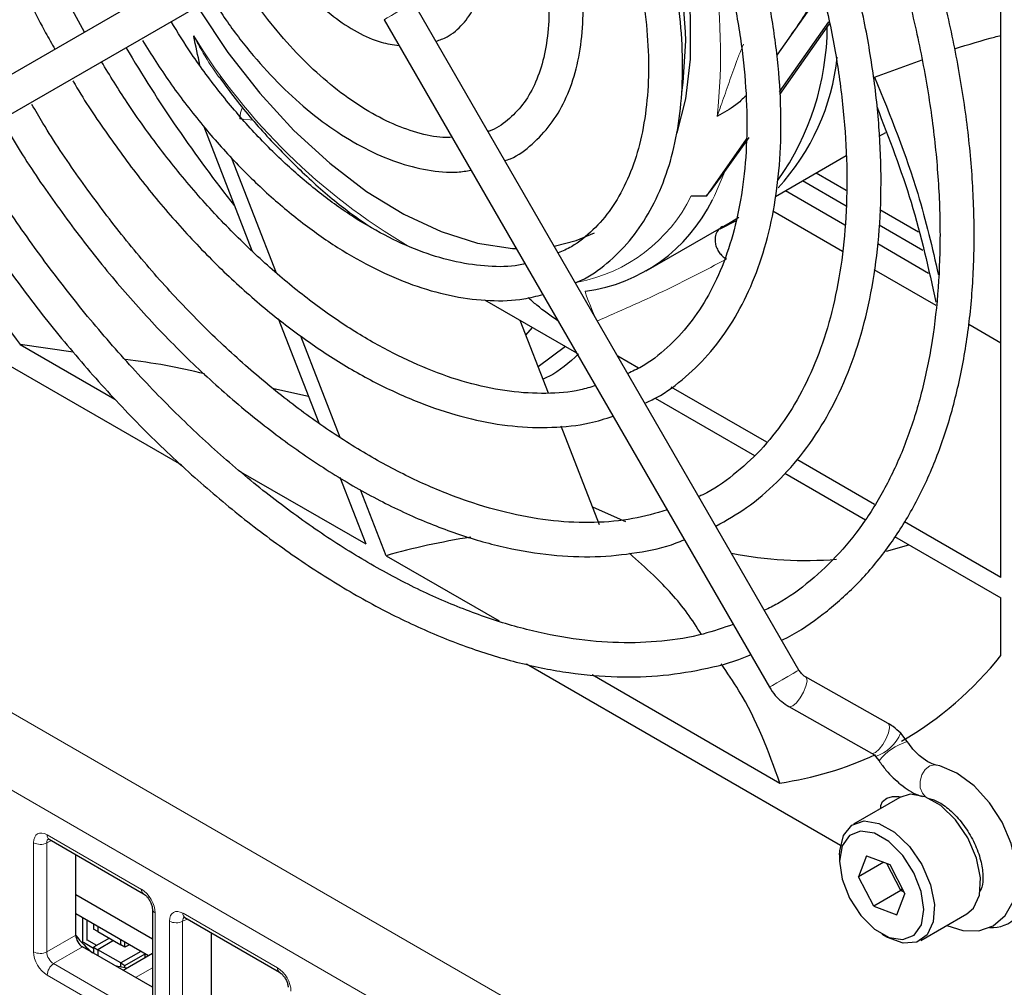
# Paper-space layout 'Blatt2' of a CAD drawing. Header units: millimetres. Extents: x 5 to 418, y 2 to 292.
# Tile 44 of 63: x 109 to 121, y 189 to 202. Entities that reach past the tile are written whole.
import ezdxf

# ---------------------------------------------------------------- set-up
doc = ezdxf.new("R2010")
doc.units = ezdxf.units.MM

psp = doc.layouts.new('Blatt2')

# ---------------------------------------------------------------- linework, layer by layer
at = {"color": 7, "linetype": 'Continuous', "lineweight": 18}
for p, q in [((87.581, 204.8), (130.346, 180.112)), ((129.912, 179.351), (87.147, 204.039)), ((111.667, 200.426), (111.486, 200.442)), ((108.98, 191.124), (110.209, 190.415)), ((108.803, 189.603), (108.803, 191.022)), ((109.038, 191.049), (108.975, 191.02)), ((108.975, 191.02), (108.975, 189.601)), ((110.385, 190.109), (110.385, 188.69)), ((110.748, 190.104), (111.977, 189.394)), ((110.571, 188.583), (110.571, 190.002)), ((110.805, 190.028), (110.743, 189.999)), ((110.743, 189.999), (110.743, 188.58)), ((108.975, 189.601), (109.352, 189.818)), ((109.441, 189.665), (109.064, 189.448)), ((109.064, 189.448), (110.292, 188.738)), ((110.209, 188.588), (108.98, 189.298)), ((110.131, 189.267), (110.349, 189.393))]:
    psp.add_line(p, q, dxfattribs=at)
at = {"color": 7, "linetype": 'Continuous', "lineweight": 25}
for p, q in [((121.394, 194.474), (121.394, 204.881)), ((111.859, 202.954), (106.843, 200.058)), ((107.065, 199.673), (112.081, 202.569)), ((119.07, 202.116), (118.477, 201.273)), ((118.765, 193.269), (113.75, 201.956)), ((113.365, 201.734), (118.38, 193.047)), ((118.513, 200.793), (119.156, 201.708)), ((118.515, 200.76), (119.162, 201.679)), ((119.75, 200.986), (120.369, 201.211)), ((111.017, 200.346), (111.644, 198.731)), ((117.802, 199.758), (118.115, 200.2)), ((119.811, 200.216), (119.898, 200.266)), ((117.564, 199.442), (118.083, 200.181)), ((111.964, 198.437), (111.385, 199.928)), ((118.459, 199.435), (119.381, 199.968)), ((118.989, 199.741), (119.381, 199.515)), ((118.812, 199.639), (119.38, 199.312)), ((117.364, 199.44), (117.564, 199.442)), ((118.591, 199.512), (119.363, 199.066)), ((117.871, 199.096), (117.982, 199.165)), ((119.332, 198.717), (118.426, 199.24)), ((119.818, 199.263), (120.32, 198.973)), ((116.775, 198.464), (117.871, 199.096)), ((117.947, 199.114), (117.735, 199.009)), ((119.81, 199.064), (120.379, 198.735)), ((119.791, 198.819), (120.453, 198.437)), ((120.552, 198.013), (119.746, 198.478)), ((110.732, 195.936), (106.599, 198.322)), ((114.674, 198.088), (115.868, 197.399)), ((111.987, 197.846), (112.515, 196.487)), ((115.504, 196.874), (115.137, 197.821)), ((121.394, 197.526), (120.975, 197.768)), ((115.211, 197.63), (115.296, 197.729)), ((108.627, 197.508), (109.859, 196.797)), ((109.317, 197.408), (108.627, 197.508)), ((112.795, 196.296), (112.283, 197.613)), ((115.725, 197.482), (115.371, 197.218)), ((116.676, 197.198), (116.408, 197.353)), ((112.381, 196.831), (111.929, 196.929)), ((118.345, 196.234), (117.102, 196.952)), ((116.893, 196.807), (118.185, 196.061)), ((116.17, 195.159), (115.672, 196.443)), ((119.75, 195.423), (118.736, 196.009)), ((111.497, 195.851), (113.126, 194.911)), ((118.581, 195.833), (119.632, 195.226)), ((112.79, 195.778), (113.126, 194.911)), ((113.391, 194.758), (113.059, 195.615)), ((121.394, 194.474), (120.137, 195.2)), ((120.01, 195.007), (121.394, 194.209)), ((119.903, 194.816), (120.196, 194.9)), ((113.391, 194.758), (114.863, 193.908)), ((121.394, 193.461), (121.394, 194.209)), ((119.304, 190.987), (115.219, 193.345)), ((116.073, 193.21), (118.517, 191.799)), ((119.927, 192.575), (118.852, 193.181)), ((118.634, 192.793), (119.709, 192.188)), ((120.174, 192.339), (120.089, 192.447)), ((119.762, 192.146), (119.808, 192.087)), ((120.077, 191.612), (119.476, 191.265)), ((109.006, 191.067), (110.235, 190.358)), ((109.352, 189.818), (109.352, 190.867)), ((119.294, 190.865), (119.294, 190.783)), ((119.645, 190.851), (119.541, 190.579)), ((119.645, 190.851), (119.947, 190.739)), ((119.868, 190.768), (119.541, 190.579)), ((120.092, 190.399), (119.91, 190.753)), ((119.947, 190.739), (120.144, 190.355)), ((119.738, 190.195), (119.541, 190.579)), ((110.349, 189.767), (109.352, 190.342)), ((120.092, 190.399), (119.738, 190.195)), ((120.039, 190.082), (120.144, 190.355)), ((120.092, 190.399), (120.109, 190.423)), ((120.128, 190.385), (120.092, 190.399)), ((119.738, 190.195), (120.039, 190.082)), ((110.299, 189.551), (109.352, 190.097)), ((110.349, 190.16), (110.349, 188.741)), ((120.351, 189.75), (120.952, 190.097)), ((109.444, 189.709), (109.444, 190.044)), ((109.497, 190.014), (109.497, 189.748)), ((109.585, 189.963), (109.585, 189.896)), ((109.638, 189.932), (109.638, 189.865)), ((110.773, 190.047), (112.002, 189.337)), ((109.638, 189.865), (109.585, 189.896)), ((109.638, 189.865), (109.939, 189.691)), ((111.12, 188.798), (111.12, 189.847)), ((119.842, 189.834), (119.913, 189.793)), ((109.585, 189.645), (109.453, 189.722)), ((109.625, 189.684), (109.497, 189.758)), ((109.789, 189.778), (109.585, 189.661)), ((109.842, 189.748), (109.638, 189.63)), ((109.939, 189.691), (109.939, 189.759)), ((109.992, 189.661), (109.939, 189.691)), ((109.992, 189.661), (109.992, 189.728)), ((110.05, 189.694), (109.992, 189.661)), ((110.349, 189.141), (109.441, 189.665)), ((109.585, 189.661), (109.638, 189.63)), ((109.585, 189.661), (109.585, 189.582)), ((109.638, 189.63), (109.638, 189.551)), ((109.939, 189.457), (109.638, 189.63)), ((110.2, 189.608), (109.939, 189.457)), ((110.349, 189.579), (109.969, 189.36)), ((109.992, 189.426), (110.254, 189.577)), ((110.257, 189.526), (110.257, 189.575)), ((109.939, 189.401), (109.939, 189.457)), ((109.939, 189.457), (109.992, 189.426)), ((109.992, 189.393), (109.992, 189.426))]:
    psp.add_line(p, q, dxfattribs=at)
at = {"color": 7, "linetype": 'Continuous', "lineweight": 25, "flags": 128}
for points in [[(117.179, 200.26), (117.292, 200.702), (117.354, 201.222), (117.354, 201.783), (117.292, 202.375), (117.169, 202.989), (116.987, 203.614), (116.748, 204.241), (116.458, 204.858), (116.361, 205.041)], [(110.949, 201.883), (110.953, 201.877), (111.332, 201.308), (111.748, 200.777), (112.192, 200.294), (112.658, 199.865), (113.137, 199.499), (113.623, 199.201), (114.106, 198.976), (114.58, 198.827), (115.035, 198.758), (115.085, 198.755)], [(117.242, 200.781), (117.26, 200.916), (117.291, 201.458)], [(115.58, 198.786), (115.864, 198.859), (116.103, 198.961)], [(116.078, 195.395), (116.437, 195.234), (116.509, 195.204)], [(120.69, 189.946), (120.899, 189.879), (121.107, 189.877), (121.292, 189.941), (121.45, 190.075), (121.552, 190.255), (121.6, 190.474), (121.594, 190.732), (121.528, 191.012), (121.409, 191.288), (121.245, 191.543), (121.045, 191.761), (120.819, 191.928), (120.597, 192.021), (120.549, 192.033), (120.549, 192.033)], [(119.832, 191.471), (119.83, 191.506), (119.853, 191.56), (119.907, 191.601), (119.982, 191.623), (120.067, 191.622), (120.088, 191.618)], [(120.406, 191.62), (120.214, 191.653), (120.077, 191.612)], [(120.952, 190.097), (121.036, 190.169), (121.115, 190.339), (121.13, 190.565), (121.078, 190.823), (120.965, 191.084), (120.803, 191.32), (120.61, 191.505), (120.406, 191.62)], [(119.294, 190.865), (119.296, 190.915), (119.344, 191.116), (119.454, 191.251), (119.613, 191.306), (119.805, 191.273)], [(119.805, 191.273), (120.009, 191.158), (120.202, 190.973), (120.364, 190.737), (120.477, 190.476), (120.529, 190.218), (120.514, 189.992), (120.435, 189.822), (120.298, 189.726), (120.12, 189.715), (119.919, 189.789), (119.913, 189.793)], [(119.747, 191.145), (119.568, 191.173), (119.422, 191.116), (119.327, 190.98), (119.294, 190.782), (119.328, 190.547), (119.423, 190.302), (119.569, 190.076), (119.748, 189.898), (119.938, 189.788), (120.117, 189.761), (120.263, 189.818), (120.358, 189.954), (120.39, 190.151), (120.357, 190.387), (120.262, 190.632), (120.116, 190.857), (119.937, 191.036), (119.747, 191.145)], [(110.023, 189.391), (109.899, 189.41), (109.865, 189.42)]]:
    psp.add_lwpolyline(points, dxfattribs=at)
at = {"color": 7, "linetype": 'Continuous', "lineweight": 18, "flags": 128}
for points in [[(113.365, 201.734), (113.371, 201.738), (113.404, 201.757), (113.46, 201.789), (113.531, 201.83), (113.606, 201.874), (113.674, 201.912), (113.724, 201.941), (113.748, 201.955), (113.75, 201.956)], [(117.802, 199.758), (117.665, 199.441), (117.638, 199.388)], [(116.114, 197.861), (116.11, 197.871), (116.08, 197.939), (116.05, 198.011), (116.023, 198.079), (116.001, 198.137), (115.987, 198.179), (115.982, 198.2), (115.987, 198.199)], [(118.38, 193.047), (118.387, 193.05), (118.42, 193.069), (118.476, 193.102), (118.547, 193.143), (118.622, 193.186), (118.689, 193.225), (118.739, 193.254), (118.764, 193.268), (118.765, 193.269)], [(118.634, 192.793), (118.646, 192.79), (118.685, 192.803), (118.732, 192.844), (118.782, 192.907), (118.825, 192.982), (118.856, 193.058), (118.87, 193.123), (118.864, 193.167), (118.852, 193.181)], [(119.709, 192.188), (119.721, 192.185), (119.76, 192.198), (119.807, 192.239), (119.857, 192.302), (119.9, 192.377), (119.931, 192.452), (119.945, 192.517), (119.939, 192.562), (119.927, 192.575)], [(120.414, 191.618), (120.371, 191.665), (120.344, 191.738), (120.342, 191.823), (120.365, 191.907), (120.409, 191.976), (120.467, 192.021), (120.532, 192.035), (120.549, 192.033)]]:
    psp.add_lwpolyline(points, dxfattribs=at)
at = {"color": 7, "linetype": 'Continuous', "lineweight": 25}
for centre, radius, start, end in [((109.659, 201.213), 7.636, 1.8385, 29.7338), ((115.626, 201.666), 3.508, 324.8893, 359.5803), ((126.083, 210.894), 18.687, 210.6403, 218.3096), ((116.314, 201.555), 2.965, 317.3142, 354.0447), ((126.337, 211.04), 22.288, 210.5367, 217.3833), ((114.18, 202.349), 4.46, 319.3307, 320.364), ((115.7, 200.338), 2.158, 277.6275, 333.8921), ((118.859, 199.77), 5.074, 258.959, 274.4775), ((117.833, 196.278), 4.541, 299.9711, 321.6505), ((117.842, 196.347), 4.598, 278.4378, 294.7009), ((121.281, 190.346), 0.428, 265.4147, 9.7963), ((110.505, 190.712), 1.46, 217.8618, 230.217)]:
    psp.add_arc(centre, radius, start, end, dxfattribs=at)
at = {"color": 7, "linetype": 'Continuous', "lineweight": 18}
for centre, radius, start, end in [((110.489, 201.284), 7.256, 353.6007, 25.9923), ((117.789, 205.778), 8.108, 211.6556, 239.5509), ((112.007, 200.406), 0.522, 158.546, 176.0304), ((115.488, 200.375), 2.096, 280.9344, 333.4914), ((119.59, 192.659), 0.542, 288.443, 336.8875), ((120.388, 191.634), 0.736, 106.8684, 142.0124), ((109.041, 191.118), 0.062, 173.888, 234.7998), ((108.892, 191.194), 0.194, 242.7384, 295.5295), ((110.271, 190.408), 0.0623, 173.9725, 233.8675), ((110.411, 190.166), 0.0623, 186.2479, 246.0218), ((110.809, 190.097), 0.062, 173.888, 234.7998), ((110.66, 190.174), 0.194, 242.7384, 295.5295), ((108.892, 189.775), 0.194, 242.7384, 295.5295), ((109.173, 189.288), 0.193, 124.4666, 177.2658), ((112.038, 189.388), 0.0623, 173.9725, 233.8675)]:
    psp.add_arc(centre, radius, start, end, dxfattribs=at)
at = {"color": 7, "linetype": 'Continuous', "lineweight": 25}
for centre, major_axis, ratio, start_param, end_param in [((117.371, 190.882), (7.357, -0.897), 0.565682, 2.040513, 2.209587), ((109.441, 189.767), (-0.062, 0.108), 0.578965, 0.786849, 2.354907)]:
    psp.add_ellipse(centre, major_axis=major_axis, ratio=ratio, start_param=start_param, end_param=end_param, dxfattribs=at)
at = {"color": 7, "linetype": 'Continuous', "lineweight": 18}
for centre, major_axis, ratio, start_param, end_param in [((108.98, 190.92), (-0.125, 0.217), 0.575802, 5.499237, 7.067295), ((109.069, 190.971), (-0.073, 0.103), 0.569649, 6.163641, 7.016731), ((110.208, 190.211), (-0.125, 0.217), 0.578965, 3.928442, 5.496499), ((110.748, 189.899), (-0.125, 0.217), 0.575802, 5.499237, 7.067295), ((110.836, 189.95), (-0.073, 0.103), 0.569649, 6.163641, 7.016731), ((108.98, 189.502), (-0.125, 0.217), 0.578965, 0.786849, 2.354907), ((109.069, 189.553), (-0.062, 0.108), 0.642476, 0.786856, 2.354913), ((111.976, 189.19), (-0.125, 0.217), 0.578965, 3.928442, 5.496499)]:
    psp.add_ellipse(centre, major_axis=major_axis, ratio=ratio, start_param=start_param, end_param=end_param, dxfattribs=at)
at = {"color": 7, "linetype": 'Continuous', "lineweight": 25}
for points, knots in [([(108.798, 209.644), (108.736, 209.589), (108.557, 209.432), (108.312, 209.103), (108.063, 208.667), (107.868, 208.174), (107.727, 207.631), (107.643, 207.043), (107.615, 206.417), (107.645, 205.759), (107.731, 205.078), (107.872, 204.38), (108.068, 203.672), (108.314, 202.961), (108.612, 202.256), (108.87, 201.717), (109.04, 201.421), (109.081, 201.35)], [0, 0, 0, 0, 0.037669, 0.108408, 0.17959, 0.251301, 0.323471, 0.395956, 0.468611, 0.541328, 0.61403, 0.686692, 0.759308, 0.831882, 0.904423, 0.976943, 1, 1, 1, 1]), ([(109.467, 201.573), (109.396, 201.699), (109.203, 202.044), (108.933, 202.628), (108.657, 203.314), (108.433, 204.001), (108.26, 204.681), (108.14, 205.346), (108.074, 205.989), (108.062, 206.602), (108.105, 207.18), (108.201, 207.714), (108.349, 208.201), (108.546, 208.633), (108.77, 208.989), (108.946, 209.17), (109.025, 209.251)], [0, 0, 0, 0, 0.043161, 0.118087, 0.192987, 0.267849, 0.342659, 0.417402, 0.492072, 0.566665, 0.641195, 0.7157, 0.790231, 0.864912, 0.939937, 1, 1, 1, 1]), ([(118.54, 193.659), (118.566, 193.671), (118.76, 193.76), (119.085, 193.992), (119.508, 194.357), (119.882, 194.792), (120.209, 195.285), (120.485, 195.837), (120.708, 196.442), (120.877, 197.098), (120.991, 197.798), (121.048, 198.538), (121.048, 199.312), (120.992, 200.115), (120.879, 200.941), (120.711, 201.784), (120.49, 202.638), (120.216, 203.498), (119.893, 204.356), (119.519, 205.207), (119.172, 205.918), (118.935, 206.335), (118.852, 206.479)], [0, 0, 0, 0, 0.008049, 0.060807, 0.113541, 0.166356, 0.219352, 0.272576, 0.326022, 0.379645, 0.433391, 0.487207, 0.541056, 0.594906, 0.648743, 0.702562, 0.75636, 0.81014, 0.863903, 0.917655, 0.971398, 1, 1, 1, 1]), ([(118.471, 206.259), (118.479, 206.246), (118.644, 205.968), (118.928, 205.406), (119.317, 204.579), (119.655, 203.74), (119.946, 202.9), (120.186, 202.063), (120.373, 201.237), (120.507, 200.427), (120.586, 199.639), (120.61, 198.88), (120.579, 198.154), (120.494, 197.468), (120.356, 196.826), (120.166, 196.233), (119.925, 195.693), (119.635, 195.209), (119.299, 194.783), (118.916, 194.423), (118.587, 194.177), (118.373, 194.075), (118.316, 194.048)], [0, 0, 0, 0, 0.002759, 0.057012, 0.111259, 0.165497, 0.21972, 0.273924, 0.328104, 0.382257, 0.436381, 0.490475, 0.544544, 0.5986, 0.652655, 0.70674, 0.760902, 0.815207, 0.869731, 0.924543, 0.97966, 1, 1, 1, 1]), ([(117.684, 195.143), (117.819, 195.219), (118.103, 195.379), (118.485, 195.707), (118.835, 196.101), (119.135, 196.557), (119.386, 197.07), (119.583, 197.636), (119.726, 198.251), (119.813, 198.91), (119.843, 199.607), (119.816, 200.335), (119.732, 201.088), (119.593, 201.86), (119.399, 202.645), (119.153, 203.435), (118.857, 204.226), (118.51, 205.008), (118.222, 205.597), (118.036, 205.915), (117.996, 205.985)], [0, 0, 0, 0, 0.0523, 0.109475, 0.166719, 0.224194, 0.28198, 0.340069, 0.398397, 0.456881, 0.515448, 0.574045, 0.632633, 0.691197, 0.749734, 0.808244, 0.866732, 0.925203, 0.983663, 1, 1, 1, 1]), ([(117.611, 205.763), (117.718, 205.57), (117.961, 205.13), (118.289, 204.423), (118.602, 203.656), (118.865, 202.885), (119.077, 202.119), (119.237, 201.365), (119.342, 200.63), (119.393, 199.919), (119.389, 199.24), (119.33, 198.598), (119.219, 197.998), (119.055, 197.447), (118.841, 196.948), (118.578, 196.505), (118.27, 196.12), (117.914, 195.803), (117.642, 195.606), (117.479, 195.536), (117.461, 195.529)], [0, 0, 0, 0, 0.0463606, 0.1054589, 0.1645436, 0.2236076, 0.2826438, 0.3416456, 0.4006078, 0.4595276, 0.518407, 0.5772566, 0.6360971, 0.6949603, 0.7539106, 0.8130437, 0.8724786, 0.9323234, 0.9926032, 1, 1, 1, 1]), ([(116.76, 196.743), (116.811, 196.767), (117.002, 196.854), (117.294, 197.077), (117.628, 197.407), (117.912, 197.802), (118.146, 198.254), (118.328, 198.76), (118.455, 199.315), (118.525, 199.913), (118.539, 200.548), (118.495, 201.212), (118.395, 201.898), (118.24, 202.599), (118.031, 203.309), (117.772, 204.019), (117.461, 204.721), (117.227, 205.202), (117.086, 205.439), (117.077, 205.454)], [0, 0, 0, 0, 0.023224, 0.08673, 0.15021, 0.213925, 0.278073, 0.342691, 0.407694, 0.472946, 0.538322, 0.603733, 0.669122, 0.734472, 0.799783, 0.865057, 0.930303, 0.995533, 1, 1, 1, 1]), ([(116.689, 205.23), (116.768, 205.088), (116.969, 204.726), (117.244, 204.126), (117.516, 203.44), (117.737, 202.753), (117.906, 202.074), (118.023, 201.41), (118.085, 200.769), (118.092, 200.158), (118.045, 199.583), (117.945, 199.052), (117.794, 198.569), (117.594, 198.14), (117.347, 197.767), (117.054, 197.457), (116.783, 197.242), (116.597, 197.157), (116.537, 197.129)], [0, 0, 0, 0, 0.0427985, 0.1088874, 0.1749539, 0.2409853, 0.3069693, 0.3728949, 0.4387545, 0.5045472, 0.5702858, 0.636004, 0.7017516, 0.7676415, 0.8338489, 0.9005905, 0.9680293, 1, 1, 1, 1]), ([(115.854, 198.311), (115.894, 198.327), (116.059, 198.397), (116.31, 198.59), (116.6, 198.886), (116.838, 199.246), (117.027, 199.661), (117.161, 200.127), (117.239, 200.639), (117.26, 201.19), (117.224, 201.77), (117.131, 202.373), (116.983, 202.989), (116.783, 203.61), (116.529, 204.227), (116.323, 204.67), (116.19, 204.898), (116.17, 204.931)], [0, 0, 0, 0, 0.022756, 0.095127, 0.167408, 0.240064, 0.313451, 0.387597, 0.462307, 0.537325, 0.612454, 0.687556, 0.762595, 0.837569, 0.912488, 0.98737, 1, 1, 1, 1]), ([(115.784, 204.707), (115.846, 204.594), (116.014, 204.29), (116.24, 203.777), (116.459, 203.184), (116.627, 202.592), (116.743, 202.014), (116.805, 201.457), (116.812, 200.93), (116.766, 200.441), (116.669, 199.996), (116.521, 199.603), (116.327, 199.265), (116.088, 198.988), (115.856, 198.796), (115.689, 198.723), (115.631, 198.698)], [0, 0, 0, 0, 0.045515, 0.121607, 0.197654, 0.273629, 0.349509, 0.425274, 0.500916, 0.576458, 0.651963, 0.727546, 0.803469, 0.880142, 0.958002, 1, 1, 1, 1]), ([(114.938, 199.898), (114.962, 199.906), (115.094, 199.953), (115.298, 200.109), (115.538, 200.36), (115.726, 200.675), (115.862, 201.041), (115.942, 201.455), (115.965, 201.91), (115.931, 202.395), (115.839, 202.9), (115.692, 203.413), (115.5, 203.92), (115.336, 204.244), (115.255, 204.402)], [0, 0, 0, 0, 0.018875, 0.105724, 0.192195, 0.279301, 0.367864, 0.457877, 0.548811, 0.640112, 0.731392, 0.822548, 0.913581, 1, 1, 1, 1]), ([(114.867, 204.178), (114.926, 204.067), (115.066, 203.801), (115.238, 203.364), (115.385, 202.883), (115.478, 202.415), (115.519, 201.97), (115.505, 201.56), (115.441, 201.192), (115.328, 200.877), (115.173, 200.615), (114.973, 200.42), (114.82, 200.309), (114.722, 200.282), (114.717, 200.281)], [0, 0, 0, 0, 0.066008, 0.15878, 0.251415, 0.343841, 0.436002, 0.527882, 0.619568, 0.711275, 0.803558, 0.897516, 0.994422, 1, 1, 1, 1]), ([(114.041, 201.453), (114.09, 201.47), (114.222, 201.516), (114.396, 201.671), (114.552, 201.895), (114.653, 202.172), (114.699, 202.491), (114.688, 202.847), (114.616, 203.224), (114.506, 203.576), (114.4, 203.792), (114.356, 203.883)], [0, 0, 0, 0, 0.0673319, 0.1823158, 0.2965603, 0.4135552, 0.5348199, 0.658991, 0.7839782, 0.9087041, 1, 1, 1, 1]), ([(112.023, 202.536), (112.066, 202.47), (112.185, 202.287), (112.417, 202.027), (112.706, 201.765), (113.013, 201.566), (113.301, 201.435), (113.481, 201.41), (113.558, 201.399)], [0, 0, 0, 0, 0.106026, 0.292577, 0.479898, 0.668428, 0.858337, 1, 1, 1, 1]), ([(114.249, 200.203), (114.21, 200.201), (114.07, 200.195), (113.797, 200.256), (113.442, 200.385), (113.077, 200.585), (112.711, 200.845), (112.353, 201.163), (112.012, 201.533), (111.727, 201.894), (111.572, 202.142), (111.511, 202.24)], [0, 0, 0, 0, 0.048255, 0.174917, 0.299362, 0.423027, 0.546577, 0.670264, 0.794189, 0.918328, 1, 1, 1, 1]), ([(119.05, 202.188), (119.01, 202.108), (118.885, 201.853), (118.723, 201.622), (118.612, 201.464)], [0, 0, 0, 0, 0.315093, 1, 1, 1, 1]), ([(111.127, 202.018), (111.166, 201.952), (111.302, 201.725), (111.572, 201.369), (111.929, 200.959), (112.311, 200.599), (112.71, 200.293), (113.117, 200.049), (113.527, 199.871), (113.93, 199.769), (114.257, 199.735), (114.437, 199.765), (114.496, 199.775)], [0, 0, 0, 0, 0.046196, 0.158093, 0.270095, 0.38228, 0.49472, 0.607464, 0.720484, 0.833494, 0.945828, 1, 1, 1, 1]), ([(115.198, 198.559), (115.171, 198.552), (115.025, 198.515), (114.727, 198.517), (114.311, 198.57), (113.874, 198.698), (113.427, 198.892), (112.973, 199.152), (112.521, 199.475), (112.076, 199.855), (111.645, 200.287), (111.237, 200.767), (110.881, 201.243), (110.68, 201.569), (110.593, 201.71)], [0, 0, 0, 0, 0.02143, 0.114814, 0.206762, 0.29772, 0.388184, 0.478482, 0.568764, 0.65911, 0.749552, 0.840087, 0.930697, 1, 1, 1, 1]), ([(110.969, 201.142), (110.941, 201.267), (110.913, 201.394), (110.887, 201.521), (110.887, 201.522)], [0, 0, 0, 0, 0.98596, 1, 1, 1, 1]), ([(120.788, 201.356), (120.972, 201.411), (121.188, 201.477), (121.367, 201.522), (121.394, 201.529)], [0, 0, 0, 0, 0.847962, 1, 1, 1, 1]), ([(110.22, 201.462), (110.336, 201.28), (110.573, 200.907), (110.974, 200.384), (111.407, 199.891), (111.863, 199.447), (112.336, 199.055), (112.82, 198.722), (113.31, 198.453), (113.798, 198.252), (114.279, 198.122), (114.743, 198.069), (115.131, 198.079), (115.349, 198.136), (115.43, 198.157)], [0, 0, 0, 0, 0.082769, 0.169201, 0.255683, 0.342244, 0.428908, 0.515696, 0.60261, 0.689619, 0.776585, 0.863268, 0.949336, 1, 1, 1, 1]), ([(116.116, 196.97), (116.051, 196.95), (115.851, 196.889), (115.478, 196.861), (115.005, 196.885), (114.509, 196.984), (113.999, 197.151), (113.478, 197.386), (112.951, 197.686), (112.426, 198.05), (111.908, 198.472), (111.402, 198.948), (110.913, 199.474), (110.45, 200.045), (110.037, 200.616), (109.796, 201.008), (109.687, 201.187)], [0, 0, 0, 0, 0.036293, 0.113062, 0.189069, 0.264437, 0.339398, 0.414154, 0.48884, 0.56352, 0.638233, 0.712998, 0.787815, 0.862679, 0.937579, 1, 1, 1, 1]), ([(111.218, 200.989), (111.297, 200.881), (111.511, 200.588), (111.894, 200.152), (112.357, 199.688), (112.777, 199.321), (113.045, 199.134), (113.147, 199.063)], [0, 0, 0, 0, 0.138006, 0.375759, 0.613682, 0.85183, 1, 1, 1, 1]), ([(119.75, 200.986), (119.955, 200.48), (120.303, 199.617), (120.5, 198.764), (120.581, 198.412)], [0, 0, 0, 0, 0.5870922, 1, 1, 1, 1]), ([(109.315, 200.939), (109.324, 200.923), (109.461, 200.682), (109.762, 200.239), (110.215, 199.62), (110.702, 199.043), (111.213, 198.509), (111.743, 198.026), (112.288, 197.599), (112.842, 197.231), (113.399, 196.928), (113.955, 196.691), (114.503, 196.526), (115.038, 196.433), (115.552, 196.418), (115.991, 196.461), (116.244, 196.541), (116.345, 196.573)], [0, 0, 0, 0, 0.005252, 0.077956, 0.150672, 0.223414, 0.296195, 0.369027, 0.441921, 0.514884, 0.587914, 0.660993, 0.734054, 0.806988, 0.879641, 0.95184, 1, 1, 1, 1]), ([(118.076, 200.745), (118.033, 200.703), (117.921, 200.593), (117.782, 200.524), (117.701, 200.476), (117.7, 200.476)], [0, 0, 0, 0, 0.3850987, 0.9925642, 1, 1, 1, 1]), ([(117.048, 195.354), (116.902, 195.311), (116.601, 195.224), (116.104, 195.18), (115.574, 195.2), (115.021, 195.294), (114.452, 195.457), (113.87, 195.688), (113.281, 195.987), (112.69, 196.35), (112.101, 196.775), (111.521, 197.258), (110.954, 197.795), (110.405, 198.381), (109.88, 199.012), (109.385, 199.682), (109.017, 200.225), (108.829, 200.55), (108.782, 200.632)], [0, 0, 0, 0, 0.062856, 0.129349, 0.19538, 0.261011, 0.326365, 0.39156, 0.456683, 0.521788, 0.5869, 0.652038, 0.71721, 0.782414, 0.847648, 0.912906, 0.97818, 1, 1, 1, 1]), ([(119.777, 200.603), (119.938, 200.187), (120.268, 199.332), (120.453, 198.489), (120.547, 198.057)], [0, 0, 0, 0, 0.486844, 1, 1, 1, 1]), ([(108.398, 200.41), (108.465, 200.295), (108.677, 199.932), (109.076, 199.349), (109.587, 198.665), (110.129, 198.023), (110.695, 197.424), (111.282, 196.875), (111.884, 196.381), (112.497, 195.944), (113.115, 195.57), (113.734, 195.262), (114.349, 195.022), (114.954, 194.852), (115.545, 194.756), (116.116, 194.733), (116.658, 194.79), (117.045, 194.869), (117.238, 194.951), (117.272, 194.966)], [0, 0, 0, 0, 0.029348, 0.093124, 0.15691, 0.220712, 0.284539, 0.348397, 0.412293, 0.476231, 0.540213, 0.604231, 0.668268, 0.732274, 0.796182, 0.859903, 0.923334, 0.986402, 1, 1, 1, 1]), ([(117.908, 193.864), (117.78, 193.819), (117.486, 193.715), (116.986, 193.636), (116.422, 193.614), (115.832, 193.665), (115.222, 193.787), (114.597, 193.979), (113.96, 194.239), (113.316, 194.567), (112.67, 194.959), (112.027, 195.413), (111.391, 195.926), (110.767, 196.494), (110.16, 197.114), (109.574, 197.78), (109.013, 198.487), (108.486, 199.232), (108.122, 199.785), (107.946, 200.094), (107.923, 200.135)], [0, 0, 0, 0, 0.046684, 0.106631, 0.166273, 0.225608, 0.284695, 0.343616, 0.402441, 0.461221, 0.519991, 0.578765, 0.637556, 0.69637, 0.755209, 0.814069, 0.872948, 0.931841, 0.990744, 1, 1, 1, 1]), ([(107.525, 199.938), (107.567, 199.864), (107.765, 199.517), (108.158, 198.924), (108.699, 198.166), (109.273, 197.446), (109.874, 196.768), (110.498, 196.136), (111.14, 195.556), (111.796, 195.031), (112.461, 194.564), (113.132, 194.16), (113.804, 193.822), (114.471, 193.551), (115.129, 193.352), (115.774, 193.224), (116.4, 193.17), (117.004, 193.187), (117.574, 193.287), (117.953, 193.384), (118.129, 193.466), (118.136, 193.47)], [0, 0, 0, 0, 0.015824, 0.073566, 0.131312, 0.189069, 0.24684, 0.304631, 0.362445, 0.420287, 0.478159, 0.53606, 0.593986, 0.651926, 0.709849, 0.767714, 0.825465, 0.883037, 0.94037, 0.997436, 1, 1, 1, 1]), ([(117.615, 199.503), (117.66, 199.564), (117.716, 199.642), (117.787, 199.738), (117.802, 199.758)], [0, 0, 0, 0, 0.7862383, 1, 1, 1, 1]), ([(117.769, 199.041), (117.744, 199.023), (117.701, 198.992), (117.673, 198.915), (117.671, 198.844), (117.687, 198.777), (117.717, 198.717), (117.756, 198.667), (117.793, 198.636), (117.815, 198.622), (117.822, 198.618)], [0, 0, 0, 0, 0.250627, 0.420835, 0.549685, 0.653963, 0.758686, 0.853863, 0.954133, 1, 1, 1, 1]), ([(115.627, 197.816), (115.535, 197.88), (115.405, 197.97), (115.279, 198.081), (115.242, 198.114)], [0, 0, 0, 0, 0.709693, 1, 1, 1, 1]), ([(115.896, 197.383), (115.774, 197.272), (115.632, 197.142), (115.459, 197.065), (115.434, 197.054)], [0, 0, 0, 0, 0.856095, 1, 1, 1, 1]), ([(111.028, 197.124), (110.862, 197.163), (110.528, 197.242), (110.175, 197.287), (109.998, 197.31)], [0, 0, 0, 0, 0.496408, 1, 1, 1, 1]), ([(117.495, 193.734), (117.436, 193.827), (117.267, 194.093), (116.944, 194.445), (116.664, 194.694), (116.558, 194.789)], [0, 0, 0, 0, 0.250093, 0.71577, 1, 1, 1, 1]), ([(118.517, 191.799), (118.369, 192.205), (118.178, 192.734), (117.831, 193.233), (117.752, 193.349)], [0, 0, 0, 0, 0.769208, 1, 1, 1, 1]), ([(118.852, 193.181), (118.84, 193.188), (118.815, 193.204), (118.785, 193.238), (118.77, 193.262), (118.765, 193.269)], [0, 0, 0, 0, 0.363865, 0.817008, 1, 1, 1, 1]), ([(118.38, 193.047), (118.404, 193.009), (118.471, 192.906), (118.57, 192.837), (118.634, 192.793)], [0, 0, 0, 0, 0.361887, 1, 1, 1, 1]), ([(120.089, 192.447), (120.057, 192.478), (120.007, 192.527), (119.948, 192.562), (119.927, 192.575)], [0, 0, 0, 0, 0.632648, 1, 1, 1, 1]), ([(120.549, 192.033), (120.533, 192.037), (120.487, 192.049), (120.379, 192.111), (120.263, 192.218), (120.199, 192.305), (120.175, 192.339)], [0, 0, 0, 0, 0.166696, 0.47718, 0.799668, 1, 1, 1, 1]), ([(119.709, 192.188), (119.72, 192.181), (119.738, 192.17), (119.755, 192.152), (119.762, 192.146)], [0, 0, 0, 0, 0.635006, 1, 1, 1, 1]), ([(119.808, 192.087), (119.837, 192.047), (119.922, 191.93), (120.092, 191.769), (120.257, 191.659), (120.354, 191.63), (120.375, 191.624)], [0, 0, 0, 0, 0.187666, 0.542112, 0.905263, 1, 1, 1, 1]), ([(120.46, 191.597), (120.48, 191.592), (120.539, 191.577), (120.667, 191.506), (120.824, 191.365), (120.968, 191.176), (121.081, 190.96), (121.149, 190.741), (121.167, 190.551), (121.147, 190.426), (121.126, 190.396), (121.12, 190.386)], [0, 0, 0, 0, 0.063028, 0.186689, 0.311521, 0.438436, 0.566772, 0.694697, 0.820084, 0.942188, 1, 1, 1, 1]), ([(108.99, 191.074), (108.99, 191.074), (108.99, 191.075), (109.001, 191.07), (109.006, 191.067)], [0, 0, 0, 0, 0.511658, 1, 1, 1, 1]), ([(110.235, 190.358), (110.242, 190.353), (110.258, 190.342), (110.287, 190.312), (110.315, 190.272), (110.337, 190.227), (110.347, 190.186), (110.348, 190.168), (110.349, 190.16)], [0, 0, 0, 0, 0.155419, 0.319081, 0.497627, 0.684711, 0.870071, 1, 1, 1, 1]), ([(110.757, 190.054), (110.758, 190.054), (110.758, 190.054), (110.768, 190.049), (110.773, 190.047)], [0, 0, 0, 0, 0.511658, 1, 1, 1, 1]), ([(112.002, 189.337), (112.01, 189.332), (112.026, 189.322), (112.055, 189.292), (112.083, 189.252), (112.104, 189.206), (112.115, 189.165), (112.116, 189.147), (112.116, 189.14)], [0, 0, 0, 0, 0.155419, 0.319081, 0.497627, 0.684711, 0.870071, 1, 1, 1, 1])]:
    psp.add_open_spline(points, degree=3, knots=knots, dxfattribs=at)
at = {"color": 7, "linetype": 'Continuous', "lineweight": 18}
for points, knots in [([(110.887, 201.522), (110.928, 201.447), (111.026, 201.262), (111.145, 201.088), (111.214, 200.986)], [0, 0, 0, 0, 0.410265, 1, 1, 1, 1]), ([(117.7, 200.476), (117.72, 200.532), (117.77, 200.671), (117.852, 200.908), (117.936, 201.143), (118.001, 201.316), (118.032, 201.39), (118.042, 201.414)], [0, 0, 0, 0, 0.205502, 0.512452, 0.804789, 0.936569, 1, 1, 1, 1]), ([(117.822, 198.618), (117.548, 198.475), (116.998, 198.188), (116.425, 197.937), (116.137, 197.812)], [0, 0, 0, 0, 0.497178, 1, 1, 1, 1])]:
    psp.add_open_spline(points, degree=3, knots=knots, dxfattribs=at)

doc.saveas('drawing.dxf')
